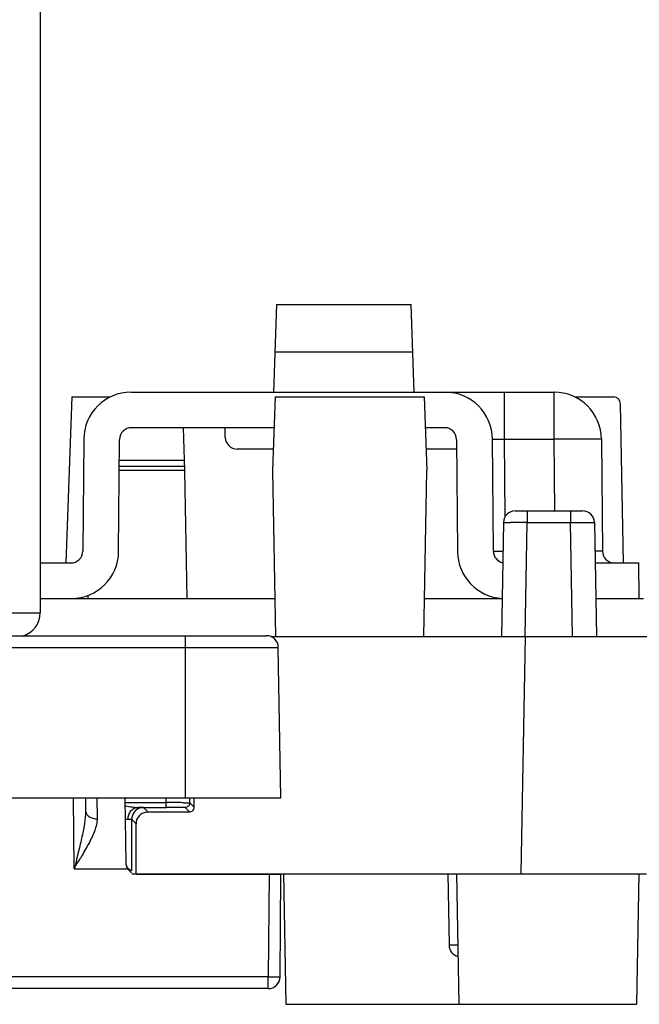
# Model space of a CAD drawing. Header units: millimetres. Extents: x 0 to 841, y 0 to 594.
# Tile 110 of 237: x 303 to 329, y 438 to 479. Entities that reach past the tile are written whole.
import ezdxf

# ---------------------------------------------------------------- set-up
doc = ezdxf.new("R2010")
doc.units = ezdxf.units.MM
doc.header["$LTSCALE"] = 46.255
doc.layers.get('0').update_dxf_attribs({"linetype": 'CONTINUOUS'})
doc.layers.add('452623_K12', color=7, linetype='CONTINUOUS')

msp = doc.modelspace()

# ---------------------------------------------------------------- linework, layer by layer
at = {"color": 7, "linetype": 'CONTINUOUS'}
for p, q in [((304.16712, 530.89595), (304.16712, 454.39595)), ((314.13264, 467.39833), (314.00343, 463.69835)), ((314.13231, 467.39834), (319.80488, 467.39835)), ((319.93408, 463.69835), (319.80488, 467.39835)), ((314.06247, 465.39834), (319.87472, 465.39835)), ((308.00114, 463.69835), (325.83589, 463.69835)), ((305.49582, 463.49835), (305.25163, 456.50562)), ((305.49582, 463.49835), (307.13222, 463.49835)), ((314.07677, 463.49835), (313.96851, 460.39835)), ((314.07677, 463.49835), (320.36026, 463.49835)), ((320.36026, 463.49835), (320.46851, 460.39835)), ((326.70748, 463.49835), (328.34031, 463.49835)), ((328.75731, 456.49835), (328.64027, 463.20358)), ((314.03137, 462.19835), (308.01415, 462.19835)), ((310.26851, 460.39835), (310.20566, 462.19835)), ((311.97204, 461.794), (311.96851, 462.19835)), ((321.22287, 462.19835), (320.40566, 462.19835)), ((306.00121, 461.7158), (305.96, 456.994)), ((307.47298, 456.98089), (307.51419, 461.70269)), ((321.72284, 461.70269), (321.76404, 456.98089)), ((323.27702, 456.994), (323.23581, 461.7158)), ((327.83581, 461.7158), (327.87702, 456.99398)), ((313.99994, 461.29835), (312.47201, 461.29835)), ((313.99295, 461.29835), (313.99528, 461.16486)), ((321.72637, 461.29835), (320.43708, 461.29835)), ((310.26851, 460.39835), (307.5028, 460.39835)), ((310.36277, 454.99835), (310.26851, 460.39843)), ((313.96851, 460.39835), (314.0907, 453.39835)), ((320.34633, 453.39835), (320.46851, 460.39835)), ((324.20237, 458.69835), (327.03465, 458.69835)), ((323.70245, 458.20707), (323.61851, 453.39835)), ((327.53458, 458.20707), (327.61851, 453.39835)), ((304.16712, 456.49835), (305.46004, 456.49835)), ((327.5644, 456.49835), (329.40542, 456.49835)), ((329.41851, 454.99835), (329.40542, 456.49835)), ((304.16712, 454.99835), (314.06277, 454.99835)), ((306.17651, 455.12733), (306.17426, 454.99835)), ((320.37426, 454.99835), (323.64644, 454.99835)), ((327.59058, 454.99835), (329.60941, 454.99835)), ((294.83161, 453.43235), (313.70542, 453.43235)), ((313.88526, 453.39835), (351.06114, 453.39835)), ((314.31851, 446.59835), (314.20784, 452.93862)), ((294.21851, 446.59835), (314.31851, 446.59835)), ((306.07112, 446.59835), (306.07579, 446.06247)), ((307.73042, 446.56711), (307.7774, 443.87604)), ((310.47286, 446.39397), (310.47286, 446.59835)), ((310.65777, 446.2091), (310.6578, 446.59835)), ((308.28848, 446.19749), (309.48854, 446.19747)), ((309.47287, 446.31315), (309.47288, 446.39747)), ((309.47288, 446.19747), (309.47287, 446.31315)), ((308.02286, 443.52127), (308.02286, 445.69401)), ((308.70762, 446.00909), (310.45777, 446.00912)), ((308.20756, 443.39835), (308.20772, 445.50915)), ((308.02286, 443.52127), (307.85937, 443.60966)), ((308.02286, 443.39835), (329.74089, 443.39835)), ((308.27988, 443.38235), (314.31851, 443.38235)), ((314.28076, 439.05646), (314.31851, 443.38235)), ((314.42251, 443.39835), (314.51851, 437.89835)), ((321.35428, 443.39835), (321.4068, 440.38962)), ((321.72251, 443.39835), (321.81851, 437.89835)), ((329.41452, 443.39835), (329.31851, 437.89835)), ((313.77828, 438.55835), (294.75875, 438.55835)), ((314.51851, 437.89835), (329.31851, 437.89835))]:
    msp.add_line(p, q, dxfattribs=at)
at = {"color": 9, "linetype": 'CONTINUOUS'}
for p, q in [((323.7358, 463.69835), (323.7358, 461.7158)), ((325.83589, 461.7158), (325.83589, 463.69835)), ((323.7358, 461.7158), (323.7644, 458.43862)), ((323.7358, 461.7158), (325.83589, 461.7158)), ((325.86222, 458.69835), (325.83589, 461.7158)), ((310.25405, 460.81239), (307.50642, 460.81239)), ((307.50439, 460.57983), (310.26218, 460.57983)), ((324.7023, 458.69835), (324.7023, 458.20707)), ((326.53473, 458.69835), (326.53473, 458.20707)), ((324.61836, 453.39835), (324.7023, 458.20707)), ((324.7023, 458.20707), (326.53471, 458.20707)), ((326.61865, 453.39835), (326.53471, 458.20707)), ((297.09104, 454.39595), (304.16712, 454.39595)), ((310.29851, 446.59835), (310.29851, 453.43235)), ((324.45472, 443.39835), (324.62927, 453.39835)), ((294.32918, 452.93862), (314.20784, 452.93862)), ((305.59472, 443.60966), (305.56863, 446.59838)), ((306.57827, 445.71204), (306.56925, 446.59835)), ((309.47287, 446.39747), (309.47287, 446.59835)), ((307.73338, 446.39747), (309.47287, 446.39747)), ((308.70773, 446.00912), (308.52285, 446.194)), ((310.27286, 446.194), (310.45779, 446.00909)), ((310.65777, 446.2091), (310.47286, 446.39397)), ((308.02286, 445.69401), (308.20772, 445.50915)), ((305.59472, 443.60966), (307.85935, 443.60966)), ((313.81603, 443.38235), (313.77828, 439.05646)), ((321.77478, 440.38607), (321.69969, 440.38601)), ((313.77828, 439.05646), (294.75875, 439.05646)), ((313.77828, 438.55835), (313.77828, 439.05646))]:
    msp.add_line(p, q, dxfattribs=at)
at = {"color": 7, "linetype": 'CONTINUOUS'}
msp.add_lwpolyline([(307.96962, 443.55005), (307.96682, 443.55159), (307.96394, 443.5532), (307.96099, 443.55489), (307.95795, 443.55666), (307.9548, 443.55853), (307.95153, 443.56052), (307.94814, 443.56262), (307.9447, 443.56481), (307.94111, 443.56715), (307.93746, 443.56958), (307.93404, 443.57192), (307.93092, 443.57412), (307.92801, 443.57621), (307.92539, 443.57813), (307.92313, 443.57982), (307.92115, 443.58133), (307.91929, 443.58278), (307.91756, 443.58414), (307.91595, 443.58542), (307.91426, 443.58679), (307.91245, 443.58829), (307.91055, 443.58987), (307.90854, 443.59159), (307.90641, 443.59343), (307.90417, 443.59542), (307.90172, 443.59763), (307.89911, 443.60003), (307.8963, 443.60268), (307.89311, 443.60575), (307.88951, 443.60934), (307.88555, 443.61339), (307.88125, 443.61795), (307.87643, 443.62327), (307.87132, 443.62914), (307.86655, 443.63485), (307.86229, 443.64015), (307.85835, 443.64523), (307.8548, 443.64995), (307.85171, 443.6542), (307.84897, 443.65805), (307.84647, 443.66166), (307.84418, 443.66505), (307.8421, 443.66817), (307.84016, 443.67116), (307.83834, 443.674), (307.83665, 443.67669), (307.83503, 443.67932), (307.83347, 443.68187), (307.83198, 443.68436), (307.83051, 443.68687), (307.82903, 443.68941), (307.82757, 443.69197), (307.82611, 443.69457), (307.82466, 443.6972), (307.82321, 443.69987), (307.82174, 443.70262), (307.82025, 443.70545), (307.81876, 443.70836), (307.81721, 443.71141), (307.81562, 443.71464), (307.81398, 443.71803), (307.81232, 443.72154), (307.81061, 443.72527), (307.80888, 443.72914), (307.80724, 443.7329), (307.80571, 443.73651), (307.80426, 443.74002), (307.80297, 443.74323), (307.80187, 443.74604), (307.80091, 443.74855), (307.80004, 443.75086), (307.7993, 443.75287)], dxfattribs=at)
for centre, radius, start, end in [((308.00114, 461.69835), 2, 90, 179.5), ((321.23589, 461.69835), 2, 0.500008, 90), ((325.83589, 461.69835), 2, 0.5, 90), ((328.34031, 463.19835), 0.3, 1, 89.999931), ((308.01417, 461.69835), 0.5, 90.001737, 179.501735), ((321.22286, 461.69835), 0.5, 0.49906, 89.999132), ((312.47202, 461.79835), 0.5, 180.499133, 269.999132), ((324.20237, 458.19835), 0.5, 90, 179.000001), ((327.03465, 458.19835), 0.5, 1.000033, 90.000001), ((305.46002, 456.99835), 0.5, 270.001737, 359.501735), ((305.47306, 456.99835), 2, 270, 359.5), ((323.76397, 456.99835), 2, 180.5, 266.621114), ((323.777, 456.99835), 0.5, 180.499133, 257.959967), ((328.377, 456.99835), 0.5, 180.500051, 270), ((303.16712, 454.39595), 1, 285.441747, 360), ((313.70542, 452.92985), 0.5025, 1, 90), ((309.5445, 251.57343), 194.82406, 89.8135666, 90.0210657), ((308.28036, 443.88277), 0.50043, 263.482852, 269.945801), ((321.90672, 440.39835), 0.5, 180.999999, 255.707998), ((313.77828, 439.06085), 0.5025, 270, 359.5)]:
    msp.add_arc(centre, radius, start, end, dxfattribs=at)
at = {"color": 9, "linetype": 'CONTINUOUS'}
for centre, radius, start, end in [((323.94773, 379.71908), 78.49162, 89.4491894, 89.9652441), ((323.4091, 492.08305), 35.09087, 270.023479, 270.444298), ((309.11875, 454.40815), 8.26131, 260.362818, 260.660028)]:
    msp.add_arc(centre, radius, start, end, dxfattribs=at)
at = {"color": 7, "linetype": 'CONTINUOUS'}
msp.add_ellipse((308.70772, 445.50914), major_axis=(0.47435, 0.15811), ratio=0.9999048, start_param=2.03441652, end_param=2.81980516, dxfattribs=at)
at = {"color": 9, "linetype": 'CONTINUOUS'}
for points, knots in [([(323.23581, 461.7158), (323.23581, 461.71677), (323.24028, 461.71804), (323.24651, 461.71915), (323.25901, 461.72034), (323.28355, 461.72176), (323.32545, 461.72281), (323.36148, 461.72303), (323.38219, 461.72303)], [0, 0, 0, 0, 0.01968962, 0.06948293, 0.15086356, 0.2635775, 0.57777651, 1, 1, 1, 1]), ([(323.38219, 461.72305), (323.40749, 461.72304), (323.52538, 461.72215), (323.64325, 461.71905), (323.7358, 461.71582)], [0, 0, 0, 0, 0.21456252, 1, 1, 1, 1]), ([(327.25, 461.72303), (327.14898, 461.72303), (326.6776, 461.72216), (326.20623, 461.71903), (325.83589, 461.7158)], [0, 0, 0, 0, 0.21430548, 1, 1, 1, 1]), ([(327.83581, 461.7158), (327.83581, 461.71665), (327.83086, 461.71652), (327.8252, 461.71786), (327.81228, 461.71817), (327.7959, 461.719), (327.77425, 461.71957), (327.73638, 461.72044), (327.67759, 461.72128), (327.59397, 461.72207), (327.49335, 461.72262), (327.37681, 461.72296), (327.2939, 461.72303), (327.25, 461.72303)], [0, 0, 0, 0, 0.00436812, 0.01677947, 0.03732634, 0.06598983, 0.10272437, 0.1474257, 0.26024964, 0.40342568, 0.57561777, 0.77523913, 1, 1, 1, 1]), ([(323.70249, 458.20706), (323.70204, 458.20864), (323.71352, 458.2067), (323.72339, 458.20967), (323.75007, 458.2089), (323.78199, 458.20996), (323.82417, 458.21013), (323.89594, 458.21064), (323.95406, 458.21068), (323.99535, 458.21068)], [0, 0, 0, 0, 0.01680085, 0.06717853, 0.14964813, 0.26291873, 0.40582141, 0.57717803, 1, 1, 1, 1]), ([(326.53471, 458.20707), (326.59973, 458.20823), (326.83539, 458.21105), (327.0711, 458.21265), (327.24174, 458.21069)], [0, 0, 0, 0, 0.27590906, 1, 1, 1, 1]), ([(327.23721, 458.21059), (327.27959, 458.21061), (327.35263, 458.21048), (327.43884, 458.21016), (327.48622, 458.20923), (327.51257, 458.20895), (327.51967, 458.20787), (327.5309, 458.20779), (327.52995, 458.20702)], [0, 0, 0, 0, 0.43408692, 0.75442938, 0.86538691, 0.94283862, 0.98742766, 1, 1, 1, 1]), ([(323.27702, 456.99398), (323.27703, 456.99316), (323.28212, 456.99419), (323.28752, 456.99265), (323.30041, 456.99307), (323.31644, 456.99252), (323.33753, 456.99245), (323.37359, 456.99219), (323.40276, 456.99218), (323.42348, 456.99218)], [0, 0, 0, 0, 0.01673565, 0.06595305, 0.14732268, 0.26015347, 0.40335818, 0.57575115, 1, 1, 1, 1]), ([(327.87695, 456.99398), (327.87701, 456.99356), (327.87415, 456.99423), (327.87145, 456.99335), (327.8644, 456.99365), (327.85113, 456.99319), (327.82744, 456.99318), (327.79201, 456.99287), (327.74656, 456.99272), (327.6916, 456.99254), (327.62727, 456.99241), (327.5813, 456.99234), (327.55682, 456.99231)], [0, 0, 0, 0, 0.00396228, 0.01592317, 0.03591505, 0.06395185, 0.14394477, 0.25527345, 0.39726622, 0.569251, 0.77051814, 1, 1, 1, 1]), ([(307.778, 446.25636), (307.86417, 446.24226), (308.03369, 446.21566), (308.20506, 446.19776), (308.28946, 446.19748)], [0, 0, 0, 0, 0.50847541, 1, 1, 1, 1]), ([(307.86748, 445.69748), (307.86764, 445.76204), (307.88961, 445.88938), (307.9796, 446.05519), (308.11986, 446.16835), (308.23423, 446.19733), (308.28945, 446.19748)], [0, 0, 0, 0, 0.26904204, 0.5276672, 0.76985084, 1, 1, 1, 1]), ([(308.52285, 446.194), (308.49019, 446.194), (308.36106, 446.18093), (308.2377, 446.11596), (308.1693, 446.04756)], [0, 0, 0, 0, 0.25243465, 1, 1, 1, 1]), ([(308.52286, 446.194), (308.52184, 446.19497), (308.51575, 446.19375), (308.50497, 446.19556), (308.4857, 446.1952), (308.44648, 446.19631), (308.37963, 446.19668), (308.32175, 446.19726), (308.28828, 446.19749)], [0, 0, 0, 0, 0.01796151, 0.06725477, 0.14769062, 0.25902533, 0.57206374, 1, 1, 1, 1]), ([(310.27286, 446.194), (310.268, 446.19603), (310.24698, 446.19277), (310.2036, 446.19677), (310.13174, 446.19542), (310.03593, 446.19671), (309.91891, 446.19684), (309.73415, 446.19739), (309.58881, 446.19747), (309.48854, 446.19747)], [0, 0, 0, 0, 0.0201372, 0.07690509, 0.1691884, 0.29320628, 0.44411853, 0.61649374, 1, 1, 1, 1]), ([(306.07579, 446.06245), (306.07743, 445.87459), (306.04518, 445.58472), (305.97603, 445.19543), (305.91113, 444.88638), (305.8407, 444.57115), (305.76927, 444.30794), (305.71671, 444.09323), (305.67431, 443.87563), (305.63821, 443.71119), (305.59472, 443.60966)], [0, 0, 0, 0, 0.22500376, 0.34729755, 0.47379709, 0.60313757, 0.73406746, 0.80045423, 0.86770864, 1, 1, 1, 1]), ([(305.59472, 443.60966), (305.63728, 443.70901), (305.72773, 443.84557), (305.85025, 444.02299), (305.96135, 444.20545), (306.08799, 444.43494), (306.23836, 444.70304), (306.36996, 444.96729), (306.47881, 445.22383), (306.55607, 445.46993), (306.57862, 445.63413), (306.57827, 445.71204)], [0, 0, 0, 0, 0.13845279, 0.20783821, 0.27654308, 0.41184991, 0.54361187, 0.67021639, 0.78979127, 0.90019444, 1, 1, 1, 1]), ([(306.07579, 446.06245), (306.0762, 446.01559), (306.10829, 445.91572), (306.22444, 445.80059), (306.38902, 445.72873), (306.51384, 445.71177), (306.57827, 445.71205)], [0, 0, 0, 0, 0.20965339, 0.44437095, 0.7117221, 1, 1, 1, 1]), ([(307.74489, 445.7391), (307.7557, 445.733), (307.79393, 445.71304), (307.83655, 445.6978), (307.86748, 445.69748)], [0, 0, 0, 0, 0.28638153, 1, 1, 1, 1]), ([(307.86748, 445.69748), (307.88965, 445.69725), (307.92797, 445.69672), (307.9723, 445.69624), (307.9982, 445.69527), (308.0111, 445.6954), (308.01799, 445.69401), (308.02231, 445.69477), (308.02285, 445.69401)], [0, 0, 0, 0, 0.42786657, 0.74083092, 0.85214256, 0.93257727, 0.98190369, 1, 1, 1, 1]), ([(308.1693, 446.04756), (308.1009, 445.97916), (308.03592, 445.8558), (308.02285, 445.72667), (308.02285, 445.69401)], [0, 0, 0, 0, 0.74756453, 1, 1, 1, 1]), ([(321.69969, 440.38601), (321.6584, 440.38601), (321.60029, 440.38605), (321.52852, 440.38656), (321.48634, 440.38673), (321.45441, 440.38779), (321.42774, 440.38702), (321.41787, 440.38999), (321.40639, 440.38805), (321.40684, 440.38963)], [0, 0, 0, 0, 0.42282197, 0.59417859, 0.73708127, 0.85035187, 0.93282147, 0.98319915, 1, 1, 1, 1]), ([(313.77828, 439.05646), (313.8109, 439.05618), (313.87494, 439.05567), (313.96791, 439.0551), (314.05364, 439.05474), (314.12875, 439.05462), (314.18345, 439.05466), (314.2197, 439.05492), (314.2409, 439.05499), (314.25711, 439.05554), (314.27004, 439.05512), (314.27567, 439.05667), (314.28068, 439.05562), (314.28076, 439.05645)], [0, 0, 0, 0, 0.1947148, 0.38232606, 0.55503628, 0.70644951, 0.83083496, 0.88129575, 0.92331687, 0.95648169, 0.98043903, 0.99499208, 1, 1, 1, 1])]:
    msp.add_open_spline(points, degree=3, knots=knots, dxfattribs=at)
at = {"color": 7, "linetype": 'CONTINUOUS'}
for points, knots in [([(307.73042, 446.5671), (307.73031, 446.57367), (307.74342, 446.58292), (307.76208, 446.58767), (307.79748, 446.59384), (307.8553, 446.59717), (307.9057, 446.59806), (307.93437, 446.59823)], [0, 0, 0, 0, 0.09307094, 0.17609362, 0.28756838, 0.59401369, 1, 1, 1, 1]), ([(310.17843, 446.39646), (310.21988, 446.39631), (310.27821, 446.39611), (310.35053, 446.39562), (310.39262, 446.39552), (310.42556, 446.39474), (310.45013, 446.39555), (310.46387, 446.39324), (310.47156, 446.39514), (310.47286, 446.39397)], [0, 0, 0, 0, 0.4222791, 0.59416694, 0.73720847, 0.8502227, 0.93212281, 0.98219827, 1, 1, 1, 1]), ([(308.35419, 445.86267), (308.40023, 445.9087), (308.51015, 445.98597), (308.64251, 446.00909), (308.70762, 446.00909)], [0, 0, 0, 0, 0.49999258, 1, 1, 1, 1]), ([(307.7774, 443.87604), (307.77818, 443.82916), (307.79217, 443.73484), (307.83359, 443.64895), (307.85937, 443.60966)], [0, 0, 0, 0, 0.49943245, 1, 1, 1, 1])]:
    msp.add_open_spline(points, degree=3, knots=knots, dxfattribs=at)
at = {"color": 9, "linetype": 'CONTINUOUS'}
for points in [[(310.41428, 446.25258), (310.3782, 446.2165), (310.32389, 446.194), (310.27286, 446.194)], [(310.47286, 446.39399), (310.47285, 446.34297), (310.45036, 446.28866), (310.41428, 446.25258)]]:
    msp.add_open_spline(points, degree=3, dxfattribs=at)
at = {"color": 7, "linetype": 'CONTINUOUS'}
for points in [[(310.59918, 446.06768), (310.63527, 446.10376), (310.65777, 446.15808), (310.65777, 446.2091)], [(310.45777, 446.00912), (310.50879, 446.00912), (310.5631, 446.0316), (310.59918, 446.06768)], [(307.85935, 443.60966), (307.89946, 443.54852), (307.95442, 443.49513), (308.01672, 443.45685)]]:
    msp.add_open_spline(points, degree=3, dxfattribs=at)
at = {"layer": '452623_K12', "color": 7, "linetype": 'CONTINUOUS'}
for p, q in [((305.47306, 454.99835), (314.06277, 454.99835)), ((320.37426, 454.99835), (323.64644, 454.99835)), ((329.41851, 454.99835), (329.60941, 454.99835))]:
    msp.add_line(p, q, dxfattribs=at)

doc.saveas('drawing.dxf')
